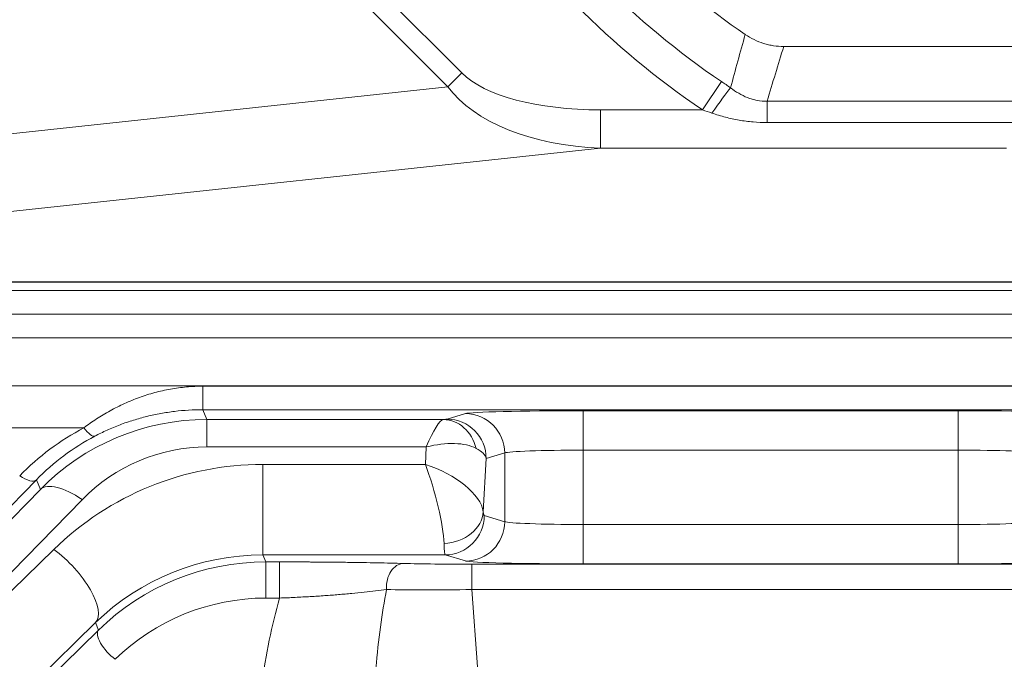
# Model space of a CAD drawing. Header units: millimetres. Extents: x 4 to 836, y 5 to 589.
# Tile 121 of 174: x 613.61 to 626.12, y 271.3 to 279.42. Entities that reach past the tile are written whole.
import ezdxf

# ---------------------------------------------------------------- set-up
doc = ezdxf.new("R2010")
doc.units = ezdxf.units.MM
doc.layers.add('1', color=7, linetype='Continuous', true_color=0xffffff)
doc.styles.add('ideas_simplex', font='simplex.shx')
doc.dimstyles.get("Standard").update_dxf_attribs({"dimtxt": 0.18, "dimasz": 0.18, "dimexe": 0.18, "dimexo": 0.0625, "dimgap": 0.09, "dimtad": 0, "dimtih": 1, "dimtoh": 1, "dimdec": 4, "dimzin": 0, "dimdsep": 46, "dimtxsty": 'Standard', "dimcen": 0.09, "dimadec": 0, "dimazin": 0, "dimtfac": 1, "dimtdec": 4, "dimtofl": 0, "dimtmove": 0, "dimatfit": 3, "dimfxl": 1, "dimtolj": 1, "dimtzin": 0, "dimarcsym": 0})

# ---------------------------------------------------------------- blocks, each defined once
blk = doc.blocks.new('_U0')
at = {"layer": '1', "color": 152, "lineweight": 13}
for p, q in [((645.148738, 334.481944), (561.58432, 334.481944)), ((617.67825, 260.481944), (561.58432, 260.481944))]:
    blk.add_line(p, q, dxfattribs=at)
at = {"layer": '1', "color": 27, "lineweight": 13}
blk.add_line((563.58432, 260.481944), (563.58432, 334.481944), dxfattribs=at)
at = {"layer": '1', "color": 87, "lineweight": 25}
for p, q in [((562.08432, 306.069444), (556.45932, 306.069444)), ((556.45932, 306.069444), (556.45932, 304.569444)), ((562.08432, 304.569444), (562.08432, 306.069444)), ((556.45932, 290.394444), (556.45932, 288.894444)), ((562.08432, 288.894444), (562.08432, 290.394444)), ((556.45932, 288.894444), (562.08432, 288.894444))]:
    blk.add_line(p, q, dxfattribs=at)
at = {"layer": '1', "color": 27, "lineweight": 18}
for points in [[(563.58432, 334.481944), (564.113301, 331.481946), (563.055339, 331.481942)], [(563.58432, 260.481944), (563.055339, 263.481942), (564.113301, 263.481946)]]:
    blk.add_solid(points, dxfattribs=at)
at = {"layer": '1', "color": 87, "linetype": 'Continuous', "lineweight": 25, "char_height": 3, "attachment_point": 7, "rotation": 90, "line_spacing_factor": 1.204819, "style": 'ideas_simplex'}
for s, insert in [('\\W1.2715;2.913', (561.93082, 290.341944)), ('\\W1.1250;74', (554.61832, 294.796944))]:
    blk.add_mtext(s, dxfattribs=dict(at, insert=insert))

msp = doc.modelspace()

# ---------------------------------------------------------------- linework, layer by layer
at = {"layer": '1', "color": 143, "linetype": 'Continuous', "lineweight": 13}
for p, q in [((617.399, 280.57), (619.224, 278.745)), ((619.048, 278.569), (617.223, 280.394)), ((619.048, 278.569), (619.224, 278.745)), ((609.053, 277.495), (619.048, 278.569)), ((622.284, 278.276), (622.526, 278.636)), ((623.105, 278.115), (623.105, 278.387)), ((623.105, 278.387), (640.441, 278.387)), ((620.989, 278.276), (622.284, 278.276)), ((620.989, 278.276), (620.989, 277.79)), ((640.441, 278.115), (623.105, 278.115)), ((620.989, 277.79), (608.677, 276.467)), ((626.149, 277.79), (620.989, 277.79)), ((608.271, 276.094), (639.514, 276.094)), ((639.514, 276.086), (608.271, 276.086)), ((638.991, 275.382), (604.291, 275.382)), ((598.925, 274.771), (638.991, 274.771)), ((615.932, 274.766), (615.932, 274.468)), ((615.932, 274.766), (638.995, 274.766)), ((615.932, 274.468), (615.984, 274.344)), ((638.994, 274.468), (615.932, 274.468)), ((620.765, 273.954), (620.765, 274.454)), ((620.765, 274.454), (625.532, 274.454)), ((625.532, 273.954), (625.532, 274.454)), ((615.984, 274.344), (615.984, 273.994)), ((615.984, 274.344), (618.991, 274.344)), ((619.036, 274.348), (619.271, 274.418)), ((614.421, 274.238), (611.413, 274.238)), ((618.773, 273.994), (615.984, 273.994)), ((618.761, 273.773), (618.773, 273.994)), ((620.765, 273.954), (620.765, 273.01)), ((625.532, 273.954), (620.765, 273.954)), ((625.532, 273.01), (625.532, 273.954)), ((619.534, 273.848), (619.497, 273.172)), ((619.769, 273.918), (619.534, 273.848)), ((619.769, 273.045), (619.769, 273.918)), ((616.696, 273.773), (618.761, 273.773)), ((616.696, 272.623), (616.696, 273.773)), ((613.817, 273.577), (601.907, 261.382)), ((613.868, 273.455), (613.817, 273.577)), ((609.303, 268.781), (613.868, 273.455)), ((614.398, 273.324), (609.833, 268.651)), ((619.509, 273.123), (619.769, 273.045)), ((620.765, 273.01), (625.532, 273.01)), ((620.765, 272.51), (620.765, 273.01)), ((625.532, 272.51), (625.532, 273.01)), ((609.902, 268.651), (614.038, 272.693)), ((619.011, 272.623), (616.696, 272.623)), ((616.696, 272.623), (616.733, 272.535)), ((619.271, 272.546), (619.011, 272.623)), ((616.733, 272.535), (616.733, 272.075)), ((616.733, 272.535), (616.909, 272.535)), ((616.909, 272.535), (616.909, 272.075)), ((619.351, 272.505), (626.947, 272.505)), ((619.351, 272.505), (619.351, 272.184)), ((625.532, 272.51), (620.765, 272.51)), ((616.909, 272.075), (616.733, 272.075)), ((626.947, 272.184), (619.351, 272.184)), ((619.351, 272.184), (619.425, 271.203)), ((614.568, 271.763), (610.432, 267.721)), ((614.607, 271.669), (614.568, 271.763)), ((604.514, 261.806), (614.607, 271.669))]:
    msp.add_line(p, q, dxfattribs=at)
at = {"layer": '1', "color": 143, "linetype": 'Continuous', "lineweight": 18}
for p, q in [((671.981, 279.082), (623.316, 279.082)), ((639.937, 275.982), (604.184, 275.982)), ((604.291, 275.682), (638.991, 275.682))]:
    msp.add_line(p, q, dxfattribs=at)
msp.add_arc((628.149, 286.982), 9.4, 214.4893, 235.5107, dxfattribs=at)
at = {"layer": '1', "color": 143, "linetype": 'Continuous', "lineweight": 13}
for radius in [10.064, 10.497]:
    msp.add_arc((628.149, 286.982), radius, 213.1837, 236.031, dxfattribs=at)
for centre, major_axis, ratio, start_param, end_param in [((621.508, 279.305), (2.439, 0.262), 0.407595, 3.458984, 4.454618), ((621.508, 279.305), (-2.642, -0.284), 0.564501, 0.317391, 1.313025), ((622.403, 278.195), (0.285, 0.411), 0.046541, 0.524225, 1.503737), ((620.765, 274.415), (-1.5, 0), 0.026186, 4.712389, 6.195919), ((625.532, 274.415), (-1.5, 0), 0.026186, 3.228859, 4.712389), ((616, 271.306), (-0.605, 2.979), 0.986374, 6.085419, 6.870533), ((618.773, 273.595), (-0.229, -0.749), 0.170757, 3.219839, 4.202275), ((618.787, 274.349), (-0.25, 0), 0.031404, 2.522132, 3.036683), ((618.991, 273.844), (0.022, -0.499), 0.864178, 1.798159, 3.089547), ((619.036, 273.848), (0.143, -0.479), 0.995856, 1.281115, 2.84963), ((619.271, 273.918), (-0.143, 0.479), 0.995856, 4.422707, 5.991222), ((615.955, 271.255), (-0.675, 3.29), 0.981792, 0.277545, 0.586413), ((614.421, 274.398), (-0.14, 0.265), 0.281662, 2.061936, 3.112164), ((615.955, 271.415), (-0.616, 2.996), 0.97997, 0.277347, 0.586215), ((616, 271.706), (-0.46, 2.243), 0.981792, 6.084484, 6.869598), ((618.773, 273.595), (-0.751, -0.254), 0.483887, 3.567957, 4.550393), ((618.787, 273.849), (-0.75, 0.025), 0.344332, 3.237443, 3.751994), ((620.765, 273.915), (-1, 0), 0.039279, 4.712389, 6.195919), ((625.532, 273.915), (-1, 0), 0.039279, 3.228859, 4.712389), ((616.672, 270.082), (-3.685, -0.71), 0.98281, 4.518882, 5.303996), ((618.761, 273.373), (-0.207, 0.749), 0.157833, 3.733955, 5.230942), ((618.761, 273.373), (-0.723, 0.306), 0.478289, 3.414946, 4.911933), ((613.605, 273.789), (-0.215, 0.21), 0.410893, 1.952429, 3.112876), ((614.398, 272.925), (0.537, -0.524), 0.410893, 1.952429, 3.112876), ((618.999, 273.172), (-0.497, -0.059), 0.802499, 1.475989, 2.994994), ((619.011, 273.123), (-0.143, -0.479), 0.995856, 0.291963, 1.860478), ((619.51, 273.373), (0, -0.25), 0.087489, 5.647196, 6.257005), ((619.271, 273.045), (0.143, 0.479), 0.995856, 3.433556, 5.002071), ((620.765, 273.049), (-1, 0), 0.039279, 0.087266, 1.570796), ((625.532, 273.049), (-1, 0), 0.039279, 1.570796, 3.054326), ((614.038, 272.293), (-0.524, 0.536), 0.402972, 3.170199, 5.103517), ((619.012, 273.373), (0, -0.75), 0.029163, 5.647196, 6.257005), ((616.672, 269.683), (-2.949, -0.564), 0.978608, 4.51937, 5.304485), ((616.716, 269.578), (-2.947, -0.57), 0.984491, 4.518547, 5.303661), ((618.483, 272.215), (0.008, 0.3), 0.722159, 0.037852, 1.693094), ((619.355, 272.536), (-1.203, 0), 0.026128, 0.761013, 1.567515), ((620.765, 272.549), (-1.5, 0), 0.026186, 0.087266, 1.570796), ((625.532, 272.549), (-1.5, 0), 0.026186, 1.570796, 3.054326), ((616.716, 269.418), (-2.653, -0.511), 0.98281, 4.518882, 5.303996), ((619.651, 269.114), (-0.61, 5.359), 0.555322, 0.923637, 1.154563), ((619.651, 268.315), (-0.489, 5.474), 0.272631, 0.761648, 0.99519), ((619.355, 272.236), (-1.503, -0.023), 0.034806, 0.761143, 1.567646), ((614.819, 271.457), (-0.21, 0.215), 0.402972, 0.028606, 1.961924)]:
    msp.add_ellipse(centre, major_axis=major_axis, ratio=ratio, start_param=start_param, end_param=end_param, dxfattribs=at)
for points in [[(622.64, 278.557), (622.701, 278.783), (622.763, 279.008), (622.826, 279.234)], [(623.316, 279.082), (623.245, 278.85), (623.174, 278.619), (623.105, 278.387)], [(622.526, 278.636), (622.564, 278.61), (622.602, 278.584), (622.64, 278.557)], [(622.403, 278.236), (622.363, 278.249), (622.323, 278.263), (622.284, 278.276)]]:
    msp.add_open_spline(points, degree=3, dxfattribs=at)
at = {"layer": '1', "color": 143, "linetype": 'Continuous', "lineweight": 18}
for points, knots in [([(622.826, 279.234), (622.862, 279.209), (622.937, 279.166), (623.017, 279.134), (623.08, 279.114), (623.101, 279.109), (623.143, 279.099), (623.165, 279.095), (623.229, 279.085), (623.273, 279.082), (623.316, 279.082)], [0, 0, 0, 0, 0.25, 0.5, 0.5, 0.625, 0.625, 0.75, 0.75, 1, 1, 1, 1]), ([(616.909, 272.535), (616.984, 272.535), (617.06, 272.534), (617.171, 272.534), (617.208, 272.534), (617.264, 272.534), (617.282, 272.533), (617.319, 272.533), (617.337, 272.533), (617.428, 272.533), (617.499, 272.532), (617.638, 272.53), (617.706, 272.53), (617.806, 272.528), (617.839, 272.528), (617.904, 272.527), (617.936, 272.526), (618.031, 272.525), (618.092, 272.524), (618.269, 272.52), (618.379, 272.517), (618.483, 272.515)], [0, 0, 0, 0, 0.125, 0.125, 0.1875, 0.1875, 0.21875, 0.21875, 0.25, 0.25, 0.375, 0.375, 0.5, 0.5, 0.5625, 0.5625, 0.625, 0.625, 0.75, 0.75, 1, 1, 1, 1])]:
    msp.add_open_spline(points, degree=3, knots=knots, dxfattribs=at)
at = {"layer": '1', "color": 143, "linetype": 'Continuous', "lineweight": 13}
for points, knots in [([(622.64, 278.557), (622.674, 278.532), (622.708, 278.508), (622.78, 278.466), (622.817, 278.447), (622.875, 278.424), (622.895, 278.417), (622.926, 278.408), (622.936, 278.405), (622.957, 278.4), (622.968, 278.398), (623.02, 278.389), (623.062, 278.386), (623.105, 278.387)], [0, 0, 0, 0, 0.25, 0.25, 0.5, 0.5, 0.625, 0.625, 0.6875, 0.6875, 0.75, 0.75, 1, 1, 1, 1]), ([(623.105, 278.115), (623.045, 278.115), (622.986, 278.118), (622.867, 278.128), (622.807, 278.136), (622.69, 278.156), (622.632, 278.169), (622.517, 278.199), (622.46, 278.216), (622.403, 278.236)], [0, 0, 0, 0, 0.25, 0.25, 0.5, 0.5, 0.75, 0.75, 1, 1, 1, 1]), ([(614.421, 274.238), (614.472, 274.277), (614.526, 274.314), (614.637, 274.387), (614.695, 274.421), (614.784, 274.47), (614.814, 274.486), (614.875, 274.517), (614.906, 274.532), (614.999, 274.574), (615.062, 274.6), (615.19, 274.646), (615.32, 274.687), (615.454, 274.718), (615.555, 274.736), (615.589, 274.741), (615.658, 274.75), (615.692, 274.754), (615.795, 274.763), (615.863, 274.766), (615.932, 274.766)], [0, 0, 0, 0, 0.125, 0.125, 0.25, 0.25, 0.3125, 0.3125, 0.375, 0.375, 0.5, 0.5, 0.625, 0.75, 0.75, 0.8125, 0.8125, 0.875, 0.875, 1, 1, 1, 1]), ([(615.932, 274.468), (615.812, 274.468), (615.692, 274.461), (615.515, 274.439), (615.456, 274.43), (615.339, 274.409), (615.281, 274.397), (615.165, 274.368), (615.107, 274.352), (615.022, 274.326), (614.993, 274.316), (614.936, 274.297), (614.908, 274.287), (614.824, 274.255), (614.769, 274.232), (614.662, 274.184), (614.609, 274.158), (614.558, 274.131)], [0, 0, 0, 0, 0.25, 0.25, 0.375, 0.375, 0.5, 0.5, 0.625, 0.625, 0.6875, 0.6875, 0.75, 0.75, 0.875, 0.875, 1, 1, 1, 1]), ([(618.268, 272.184), (618.178, 272.172), (618.083, 272.16), (617.931, 272.144), (617.879, 272.139), (617.798, 272.131), (617.771, 272.129), (617.715, 272.124), (617.687, 272.121), (617.601, 272.114), (617.543, 272.11), (617.423, 272.101), (617.362, 272.098), (617.267, 272.092), (617.235, 272.09), (617.171, 272.087), (617.139, 272.085), (617.041, 272.08), (616.975, 272.077), (616.909, 272.075)], [0, 0, 0, 0, 0.25, 0.25, 0.375, 0.375, 0.4375, 0.4375, 0.5, 0.5, 0.625, 0.625, 0.75, 0.75, 0.8125, 0.8125, 0.875, 0.875, 1, 1, 1, 1])]:
    msp.add_open_spline(points, degree=3, knots=knots, dxfattribs=at)

# ---------------------------------------------------------------- dimensions: what is measured, and where the dimension line sits
at = {"layer": '1', "color": 87, "linetype": 'Continuous', "lineweight": 25}
dim = msp.add_linear_dim(base=(563.584, 334.482), p1=(623.149, 260.482), p2=(647.649, 334.482), angle=90, text='<>\\P[\\C87;{\\H1.00x;\\Fsimplex.shx;2.913\\Fsimplex.shx;}\\C87; ]', dimstyle='Standard', override={"dimtxt": 3, "dimasz": 3, "dimexe": 2, "dimexo": 2.5, "dimgap": 1.5, "dimtad": 1, "dimtih": 0, "dimtoh": 0, "dimdec": 2, "dimlfac": 1, "dimzin": 8, "dimdsep": 44, "dimlunit": 2, "dimtxsty": 'ideas_simplex', "dimsah": 1, "dimse1": 0, "dimse2": 0, "dimsd1": 0, "dimsd2": 0, "dimclrd": 27, "dimclre": 152, "dimclrt": 87, "dimtol": 0, "dimtm": -0.1, "dimtfac": 0.5, "dimtdec": 2, "dimtofl": 1, "dimtmove": 0, "dimtzin": 8, "dimlwd": 13, "dimlwe": 13}, dxfattribs=at)
dim.commit()
dim.dimension.update_dxf_attribs({"geometry": '_U0', "text_midpoint": (563.584, 297.482), "dimtype": 160})

doc.saveas('drawing.dxf')
